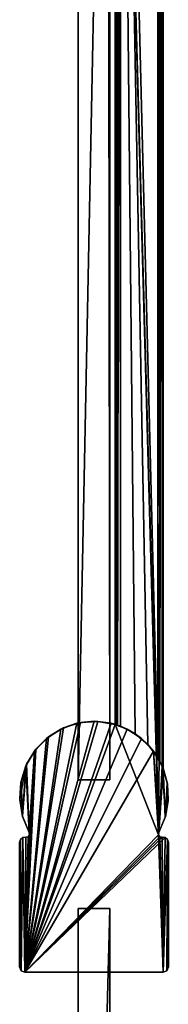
# Model space of a CAD drawing. Header units: metres. Extents: x 0 to 603, y -554 to 49.
# Tile 19 of 22: x 540 to 568, y -321 to -136. Entities that reach past the tile are written whole.
import ezdxf

# ---------------------------------------------------------------- set-up
doc = ezdxf.new("R2010")
doc.units = ezdxf.units.M

msp = doc.modelspace()

# ---------------------------------------------------------------- linework, layer by layer
at = {"layer": 'Y2A57'}
for points in [[(566.480103, -289.00177), (558.312683, 4.012834), (567.312683, 13.012834)], [(567.312683, -276.935669), (566.480103, -289.00177), (567.312683, 13.012834)], [(567.26355, 12.9637, 6.109252), (567.024475, 12.724623, 6.502149), (567.16156, -276.570007, 6.328299)], [(567.27948, -276.852844, 6.055089), (567.26355, 12.9637, 6.109252), (567.16156, -276.570007, 6.328299)], [(567.312683, 13.012834, 5.8), (567.26355, 12.9637, 6.109252), (567.27948, -276.852844, 6.055089)], [(567.312683, -276.935669, 5.8), (567.312683, 13.012834, 5.8), (567.27948, -276.852844, 6.055089)], [(567.312683, -276.935669, 5.8), (567.312683, -276.935669), (567.312683, 13.012834, 5.8)], [(567.312683, -276.935669), (567.312683, 13.012834), (567.312683, 13.012834, 5.8)], [(566.312256, 12.012419, 6.8), (559.312683, 5.012834, 6.8), (566.312256, -274.90918, 6.8)], [(566.312256, 12.012419, 6.8), (566.312256, -274.90918, 6.8), (566.484253, 12.184372, 6.785111)], [(566.312256, -274.90918, 6.8), (566.705566, -275.611298, 6.719441), (566.484253, 12.184372, 6.785111)], [(566.484253, 12.184372, 6.785111), (566.705566, -275.611298, 6.719441), (567.024475, 12.724623, 6.502149)], [(567.16156, -276.570007, 6.328299), (567.024475, 12.724623, 6.502149), (566.705566, -275.611298, 6.719441)], [(558.312683, 4.012834, 5.799586), (558.312683, -268.687012, 5.799586), (558.361694, 4.061841, 6.108867)], [(558.312683, -268.687012, 5.799586), (558.422424, -268.720306, 6.255084), (558.361694, 4.061841, 6.108867)], [(566.480103, -289.00177), (566.416992, -289.453064), (558.312683, 4.012834)], [(566.416992, -289.453064), (558.312683, -268.687012), (558.312683, 4.012834)], [(558.312683, -268.687012), (558.312683, -268.687012, 5.799586), (558.312683, 4.012834)], [(558.312683, -268.687012, 5.799586), (558.312683, 4.012834, 5.799586), (558.312683, 4.012834)], [(558.361694, 4.061841, 6.108867), (558.422424, -268.720306, 6.255084), (558.600647, 4.300764, 6.501865)], [(558.422424, -268.720306, 6.255084), (558.726807, -268.817932, 6.610183), (558.600647, 4.300764, 6.501865)], [(558.600647, 4.300764, 6.501865), (558.726807, -268.817932, 6.610183), (559.140747, 4.840896, 6.785042)], [(559.140747, 4.840896, 6.785042), (558.726807, -268.817932, 6.610183), (559.312683, -269.027802, 6.8)], [(559.312683, 5.012834, 6.8), (559.140747, 4.840896, 6.785042), (559.312683, -269.027802, 6.8)], [(562.064819, -270.450348, 6.8), (559.312683, 5.012834, 6.8), (559.312683, -269.027802, 6.8)], [(564.436768, -272.443329, 6.8), (559.312683, 5.012834, 6.8), (562.064819, -270.450348, 6.8)], [(566.312256, -274.90918, 6.8), (559.312683, 5.012834, 6.8), (564.436768, -272.443329, 6.8)], [(554.300842, -268.099579, 2000), (541.300293, -315.299591, 2000), (557.517151, -268.474274, 2000)], [(551.084473, -268.473816, 2000), (541.300293, -315.299591, 2000), (554.300842, -268.099579, 2000)], [(555.041748, -268.119263), (541.300293, -315.299591), (551.729065, -268.337616)], [(558.312683, -268.687012), (541.300293, -315.299591), (555.041748, -268.119263)], [(551.729065, -268.337616), (541.300293, -315.299591), (548.560974, -269.329865)], [(548.040161, -269.576965, 2000), (541.300293, -315.299591, 2000), (551.084473, -268.473816, 2000)], [(557.517151, -268.474274, 2000), (541.300293, -315.299591, 2000), (560.56134, -269.57785, 2000)], [(548.040161, -269.576965, 2000), (551.084473, -268.473816, 2000), (548.560974, -269.329865)], [(548.560974, -269.329865), (551.084473, -268.473816, 2000), (551.729065, -268.337616)], [(551.084473, -268.473816, 2000), (554.300842, -268.099579, 2000), (551.729065, -268.337616)], [(551.729065, -268.337616), (554.300842, -268.099579, 2000), (555.041748, -268.119263)], [(557.517151, -268.474274, 2000), (555.041748, -268.119263), (554.300842, -268.099579, 2000)], [(555.041748, -268.119263), (557.517151, -268.474274, 2000), (558.312683, -268.687012)], [(559.312683, -269.027802, 6.8), (557.517151, -268.474274, 2000), (560.56134, -269.57785, 2000)], [(558.726807, -268.817932, 6.610183), (557.517151, -268.474274, 2000), (559.312683, -269.027802, 6.8)], [(558.422424, -268.720306, 6.255084), (557.517151, -268.474274, 2000), (558.726807, -268.817932, 6.610183)], [(558.312683, -268.687012, 5.799586), (557.517151, -268.474274, 2000), (558.422424, -268.720306, 6.255084)], [(558.312683, -268.687012), (557.517151, -268.474274, 2000), (558.312683, -268.687012, 5.799586)], [(566.416992, -289.453064), (541.300293, -315.299591), (558.312683, -268.687012)], [(548.560974, -269.329865), (541.300293, -315.299591), (545.715576, -271.040161)], [(545.330688, -271.350006, 2000), (541.300293, -315.299591, 2000), (548.040161, -269.576965, 2000)], [(560.56134, -269.57785, 2000), (541.300293, -315.299591, 2000), (563.270569, -271.351288, 2000)], [(545.330688, -271.350006, 2000), (548.040161, -269.576965, 2000), (545.715576, -271.040161)], [(545.715576, -271.040161), (548.040161, -269.576965, 2000), (548.560974, -269.329865)], [(559.312683, -269.027802, 6.8), (560.56134, -269.57785, 2000), (562.064819, -270.450348, 6.8)], [(560.56134, -269.57785, 2000), (563.270569, -271.351288, 2000), (562.064819, -270.450348, 6.8)], [(545.715576, -271.040161), (541.300293, -315.299591), (543.352905, -273.372345)], [(543.100952, -273.69809, 2000), (541.300293, -315.299591, 2000), (545.330688, -271.350006, 2000)], [(563.270569, -271.351288, 2000), (541.300293, -315.299591, 2000), (565.499939, -273.699707, 2000)], [(543.100952, -273.69809, 2000), (545.330688, -271.350006, 2000), (543.352905, -273.372345)], [(543.352905, -273.372345), (545.330688, -271.350006, 2000), (545.715576, -271.040161)], [(562.064819, -270.450348, 6.8), (563.270569, -271.351288, 2000), (564.436768, -272.443329, 6.8)], [(563.270569, -271.351288, 2000), (565.499939, -273.699707, 2000), (564.436768, -272.443329, 6.8)], [(543.352905, -273.372345), (541.300293, -315.299591), (542.183044, -289.451752)], [(542.183044, -289.451752, 2000), (541.300293, -315.299591, 2000), (543.100952, -273.69809, 2000)], [(565.499939, -273.699707, 2000), (541.300293, -315.299591, 2000), (566.416992, -289.453064, 2000)], [(543.100952, -273.69809, 2000), (541.470398, -276.495605, 2000), (542.118591, -289.000031, 2000)], [(543.100952, -273.69809, 2000), (541.605774, -276.195282), (541.470398, -276.495605, 2000)], [(541.605774, -276.195282), (543.352905, -273.372345), (542.118591, -289.000031)], [(541.605774, -276.195282), (543.100952, -273.69809, 2000), (543.352905, -273.372345)], [(542.118591, -289.000031), (543.352905, -273.372345), (542.183044, -289.451752)], [(542.183044, -289.451752, 2000), (543.100952, -273.69809, 2000), (542.118591, -289.000031, 2000)], [(564.436768, -272.443329, 6.8), (565.499939, -273.699707, 2000), (566.312256, -274.90918, 6.8)], [(567.130127, -276.497467, 2000), (565.499939, -273.699707, 2000), (566.480103, -289.00177, 2000)], [(566.480103, -289.00177, 2000), (565.499939, -273.699707, 2000), (566.416992, -289.453064, 2000)], [(565.499939, -273.699707, 2000), (566.705566, -275.611298, 6.719441), (566.312256, -274.90918, 6.8)], [(566.705566, -275.611298, 6.719441), (565.499939, -273.699707, 2000), (567.16156, -276.570007, 6.328299)], [(565.499939, -273.699707, 2000), (567.130127, -276.497467, 2000), (567.16156, -276.570007, 6.328299)], [(540.526123, -279.592926, 2000), (540.318665, -282.82431, 2000), (541.470398, -276.495605, 2000)], [(540.318665, -282.82431, 2000), (540.859131, -286.016968, 2000), (541.470398, -276.495605, 2000)], [(540.526123, -279.592926, 2000), (541.470398, -276.495605, 2000), (540.572449, -279.35025)], [(540.572449, -279.35025), (541.605774, -276.195282), (540.836304, -285.937805)], [(540.572449, -279.35025), (541.470398, -276.495605, 2000), (541.605774, -276.195282)], [(540.836304, -285.937805), (541.605774, -276.195282), (542.118591, -289.000031)], [(542.118591, -289.000031, 2000), (541.470398, -276.495605, 2000), (540.859131, -286.016968, 2000)], [(567.740051, -286.01889, 2000), (567.130127, -276.497467, 2000), (566.480103, -289.00177, 2000)], [(566.480103, -289.00177), (567.312683, -276.935669), (567.70636, -286.13269)], [(568.073975, -279.59491, 2000), (567.130127, -276.497467, 2000), (567.740051, -286.01889, 2000)], [(567.16156, -276.570007, 6.328299), (567.130127, -276.497467, 2000), (567.27948, -276.852844, 6.055089)], [(568.073975, -279.59491, 2000), (567.27948, -276.852844, 6.055089), (567.130127, -276.497467, 2000)], [(567.27948, -276.852844, 6.055089), (568.073975, -279.59491, 2000), (567.312683, -276.935669, 5.8)], [(567.312683, -276.935669), (568.13324, -279.945984), (567.70636, -286.13269)], [(567.312683, -276.935669), (568.073975, -279.59491, 2000), (568.13324, -279.945984)], [(567.312683, -276.935669, 5.8), (568.073975, -279.59491, 2000), (567.312683, -276.935669)], [(540.311096, -282.65979), (540.572449, -279.35025), (540.836304, -285.937805)], [(540.311096, -282.65979), (540.526123, -279.592926, 2000), (540.572449, -279.35025)], [(540.318665, -282.82431, 2000), (540.526123, -279.592926, 2000), (540.311096, -282.65979)], [(568.280945, -282.826324, 2000), (568.073975, -279.59491, 2000), (567.740051, -286.01889, 2000)], [(568.13324, -279.945984), (568.073975, -279.59491, 2000), (568.280945, -282.826324, 2000)], [(567.70636, -286.13269), (568.13324, -279.945984), (568.266663, -283.063263)], [(568.266663, -283.063263), (568.13324, -279.945984), (568.280945, -282.826324, 2000)], [(540.836304, -285.937805), (540.318665, -282.82431, 2000), (540.311096, -282.65979)], [(540.836304, -285.937805), (540.859131, -286.016968, 2000), (540.318665, -282.82431, 2000)], [(567.740051, -286.01889, 2000), (567.70636, -286.13269), (568.266663, -283.063263)], [(567.740051, -286.01889, 2000), (568.266663, -283.063263), (568.280945, -282.826324, 2000)], [(542.118591, -289.000031), (542.118591, -289.000031, 2000), (540.836304, -285.937805)], [(542.118591, -289.000031, 2000), (540.859131, -286.016968, 2000), (540.836304, -285.937805)], [(566.480103, -289.00177, 2000), (566.480103, -289.00177), (567.740051, -286.01889, 2000)], [(566.480103, -289.00177), (567.70636, -286.13269), (567.740051, -286.01889, 2000)], [(540.592896, -315.006561), (540.299866, -314.299164), (540.464417, -290.352783)], [(540.464417, -290.352783), (540.299866, -314.299164), (540.299866, -290.902405)], [(540.299866, -290.902405, 2000), (540.299866, -314.299164, 2000), (540.464417, -290.352783, 2000)], [(540.299866, -314.299164, 2000), (540.592896, -315.006561, 2000), (540.464417, -290.352783, 2000)], [(540.464417, -290.352783, 2000), (540.464417, -290.352783), (540.299866, -290.902405, 2000)], [(540.464417, -290.352783), (540.299866, -290.902405), (540.299866, -290.902405, 2000)], [(540.904053, -289.9841), (540.592896, -315.006561), (540.464417, -290.352783)], [(540.464417, -290.352783, 2000), (540.592896, -315.006561, 2000), (540.904053, -289.9841, 2000)], [(540.904053, -289.9841, 2000), (540.904053, -289.9841), (540.464417, -290.352783, 2000)], [(540.904053, -289.9841), (540.464417, -290.352783), (540.464417, -290.352783, 2000)], [(540.592896, -315.006561), (540.904053, -289.9841), (541.300293, -315.299591)], [(541.300293, -315.299591, 2000), (540.904053, -289.9841, 2000), (540.592896, -315.006561, 2000)], [(540.904053, -289.9841), (541.473938, -289.917694), (541.300293, -315.299591)], [(540.904053, -289.9841, 2000), (541.300293, -315.299591, 2000), (541.473938, -289.917694, 2000)], [(541.473938, -289.917694, 2000), (541.473938, -289.917694), (540.904053, -289.9841, 2000)], [(541.473938, -289.917694), (540.904053, -289.9841), (540.904053, -289.9841, 2000)], [(542.183044, -289.451752), (541.300293, -315.299591), (541.920715, -289.825134)], [(541.920715, -289.825134, 2000), (541.300293, -315.299591, 2000), (542.183044, -289.451752, 2000)], [(567.299438, -315.299591), (541.300293, -315.299591), (566.416992, -289.453064)], [(566.416992, -289.453064, 2000), (541.300293, -315.299591, 2000), (566.679504, -289.8255, 2000)], [(541.920715, -289.825134), (541.300293, -315.299591), (541.473938, -289.917694)], [(541.473938, -289.917694, 2000), (541.300293, -315.299591, 2000), (541.920715, -289.825134, 2000)], [(566.679504, -289.8255, 2000), (541.300293, -315.299591, 2000), (567.125793, -289.917694, 2000)], [(567.125793, -289.917694, 2000), (541.300293, -315.299591, 2000), (567.695679, -289.9841, 2000)], [(567.695679, -289.9841, 2000), (541.300293, -315.299591, 2000), (567.299438, -315.299591, 2000)], [(541.920715, -289.825134, 2000), (541.473938, -289.917694), (541.473938, -289.917694, 2000)], [(541.473938, -289.917694), (541.920715, -289.825134, 2000), (541.920715, -289.825134)], [(541.920715, -289.825134, 2000), (542.183044, -289.451752, 2000), (541.920715, -289.825134)], [(541.920715, -289.825134), (542.183044, -289.451752, 2000), (542.183044, -289.451752)], [(542.183044, -289.451752, 2000), (542.118591, -289.000031, 2000), (542.183044, -289.451752)], [(542.183044, -289.451752), (542.118591, -289.000031, 2000), (542.118591, -289.000031)], [(566.416992, -289.453064, 2000), (566.480103, -289.00177), (566.480103, -289.00177, 2000)], [(566.480103, -289.00177), (566.416992, -289.453064, 2000), (566.416992, -289.453064)], [(566.679504, -289.8255), (567.299438, -315.299591), (566.416992, -289.453064)], [(566.416992, -289.453064, 2000), (566.679504, -289.8255, 2000), (566.416992, -289.453064)], [(566.416992, -289.453064), (566.679504, -289.8255, 2000), (566.679504, -289.8255)], [(567.125793, -289.917694), (567.299438, -315.299591), (566.679504, -289.8255)], [(566.679504, -289.8255, 2000), (567.125793, -289.917694, 2000), (566.679504, -289.8255)], [(566.679504, -289.8255), (567.125793, -289.917694, 2000), (567.125793, -289.917694)], [(567.695679, -289.9841), (567.299438, -315.299591), (567.125793, -289.917694)], [(567.695679, -289.9841, 2000), (567.695679, -289.9841), (567.125793, -289.917694, 2000)], [(567.695679, -289.9841), (567.125793, -289.917694), (567.125793, -289.917694, 2000)], [(568.135254, -290.352783), (567.299438, -315.299591), (567.695679, -289.9841)], [(568.135254, -290.352783, 2000), (567.695679, -289.9841, 2000), (567.299438, -315.299591, 2000)], [(568.006836, -315.006561), (567.299438, -315.299591), (568.135254, -290.352783)], [(568.006836, -315.006561, 2000), (568.135254, -290.352783, 2000), (567.299438, -315.299591, 2000)], [(568.135254, -290.352783, 2000), (568.135254, -290.352783), (567.695679, -289.9841, 2000)], [(568.135254, -290.352783), (567.695679, -289.9841), (567.695679, -289.9841, 2000)], [(568.135254, -290.352783), (568.299866, -290.902405), (568.006836, -315.006561)], [(568.299866, -290.902405, 2000), (568.135254, -290.352783, 2000), (568.006836, -315.006561, 2000)], [(568.299866, -290.902405, 2000), (568.299866, -290.902405), (568.135254, -290.352783, 2000)], [(568.299866, -290.902405), (568.135254, -290.352783), (568.135254, -290.352783, 2000)], [(540.299866, -314.299164), (540.299866, -314.299164, 2000), (540.299866, -290.902405)], [(540.299866, -314.299164, 2000), (540.299866, -290.902405, 2000), (540.299866, -290.902405)], [(568.299866, -290.902405), (568.299866, -314.299164), (568.006836, -315.006561)], [(568.299866, -314.299164, 2000), (568.299866, -290.902405, 2000), (568.006836, -315.006561, 2000)], [(568.299866, -314.299164), (568.299866, -290.902405), (568.299866, -314.299164, 2000)], [(568.299866, -290.902405), (568.299866, -290.902405, 2000), (568.299866, -314.299164, 2000)], [(540.299866, -314.299164, 2000), (540.299866, -314.299164), (540.592896, -315.006561, 2000)], [(540.299866, -314.299164), (540.592896, -315.006561), (540.592896, -315.006561, 2000)], [(568.006836, -315.006561, 2000), (568.006836, -315.006561), (568.299866, -314.299164, 2000)], [(568.006836, -315.006561), (568.299866, -314.299164), (568.299866, -314.299164, 2000)], [(540.592896, -315.006561, 2000), (540.592896, -315.006561), (541.300293, -315.299591, 2000)], [(540.592896, -315.006561), (541.300293, -315.299591), (541.300293, -315.299591, 2000)], [(541.300293, -315.299591), (567.299438, -315.299591), (541.300293, -315.299591, 2000)], [(567.299438, -315.299591), (567.299438, -315.299591, 2000), (541.300293, -315.299591, 2000)], [(567.299438, -315.299591, 2000), (567.299438, -315.299591), (568.006836, -315.006561, 2000)], [(567.299438, -315.299591), (568.006836, -315.006561), (568.006836, -315.006561, 2000)]]:
    msp.add_3dface(points, dxfattribs=at)
at = {"layer": 'Y2A57012'}
for points in [[(551.299866, -279.099579, 13.5), (556.900391, 1.544305, 13.5), (557.299866, -279.099579, 13.5)], [(551.299866, -14.996019, 13.5), (556.900391, 1.544305, 13.5), (551.299866, -279.099579, 13.5)], [(551.299866, -279.099579, 1980.5), (556.900391, 1.544305, 1980.5), (551.299866, -14.996019, 1980.5)], [(557.299866, -279.099579, 1980.5), (556.900391, 1.544305, 1980.5), (551.299866, -279.099579, 1980.5)], [(557.299866, -279.099579, 13.5), (556.900391, 1.544305, 13.5), (557.299866, -15.045778, 13.5)], [(557.299866, -15.045778, 1980.5), (556.900391, 1.544305, 1980.5), (557.299866, -279.099579, 1980.5)], [(551.299866, -14.996019, 13.5), (551.299866, -279.099579, 13.5), (551.299866, -14.996019, 1980.5)], [(551.299866, -279.099579, 13.5), (551.299866, -279.099579, 1980.5), (551.299866, -14.996019, 1980.5)], [(557.299866, -279.099579, 13.5), (557.299866, -15.045778, 13.5), (557.299866, -279.099579, 1980.5)], [(557.299866, -15.045778, 13.5), (557.299866, -15.045778, 1980.5), (557.299866, -279.099579, 1980.5)], [(551.299866, -279.099579, 13.5), (557.299866, -279.099579, 13.5), (551.299866, -279.099579, 1980.5)], [(557.299866, -279.099579, 13.5), (557.299866, -279.099579, 1980.5), (551.299866, -279.099579, 1980.5)], [(551.299866, -303.299591, 3), (551.299866, -530.299561, 3), (551.299866, -303.299591, 1994)], [(551.299866, -530.299561, 3), (551.299866, -530.299561, 1994), (551.299866, -303.299591, 1994)], [(557.299866, -303.299591, 3), (551.299866, -303.299591, 3), (557.299866, -303.299591, 1994)], [(551.299866, -303.299591, 3), (551.299866, -303.299591, 1994), (557.299866, -303.299591, 1994)], [(551.299866, -303.299591, 3), (557.299866, -303.299591, 3), (551.299866, -530.299561, 3)], [(557.299866, -303.299591, 3), (557.299866, -530.299561, 3), (551.299866, -530.299561, 3)], [(551.299866, -303.299591, 1994), (551.299866, -530.299561, 1994), (557.299866, -303.299591, 1994)], [(551.299866, -530.299561, 1994), (557.299866, -530.299561, 1994), (557.299866, -303.299591, 1994)], [(557.299866, -530.299561, 3), (557.299866, -303.299591, 3), (557.299866, -530.299561, 1994)], [(557.299866, -303.299591, 3), (557.299866, -303.299591, 1994), (557.299866, -530.299561, 1994)]]:
    msp.add_3dface(points, dxfattribs=at)

doc.saveas('drawing.dxf')
